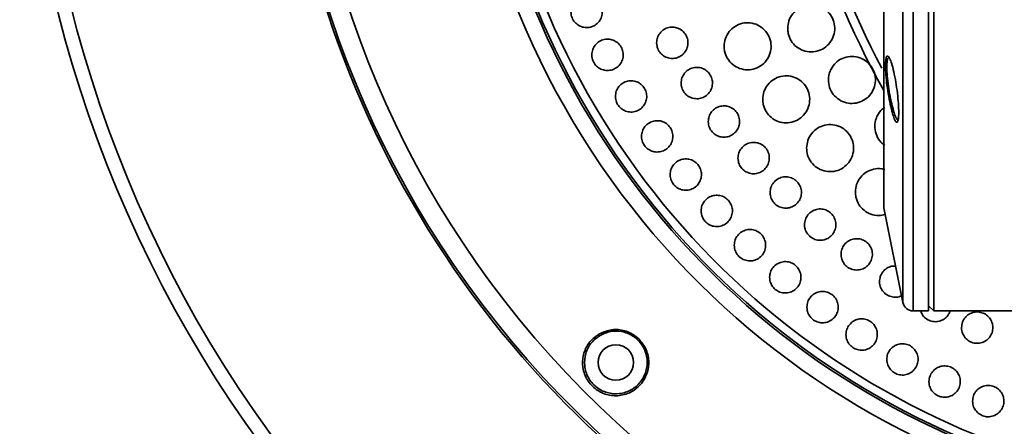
# Model space of a CAD drawing. Header units: millimetres. Extents: x 0 to 840, y -1 to 594.
# Tile 27 of 47: x 373.91 to 383.33, y 129.25 to 133.14. Entities that reach past the tile are written whole.
import ezdxf

# ---------------------------------------------------------------- set-up
doc = ezdxf.new("R2010")
doc.units = ezdxf.units.MM
doc.layers.get('0').update_dxf_attribs({"lineweight": 18})

msp = doc.modelspace()

# ---------------------------------------------------------------- linework, layer by layer
at = {"color": 8, "linetype": 'Continuous', "lineweight": 35}
for p, q in [((382.4583, 141.9503), (382.4583, 130.3503)), ((382.1793, 140.9652), (382.1793, 131.3355)), ((382.3602, 140.1947), (382.3602, 130.4307)), ((382.1779, 139.5338), (382.1779, 131.3654))]:
    msp.add_line(p, q, dxfattribs=at)
at = {"color": 7, "linetype": 'Continuous', "lineweight": 35}
for p, q in [((382.6063, 141.9503), (382.6063, 130.3503)), ((382.6566, 141.9503), (382.6566, 130.3503)), ((382.6066, 141.9003), (382.6066, 130.4003)), ((382.1773, 140.9456), (382.1773, 131.3551)), ((382.1793, 131.3355), (382.3602, 130.4307)), ((382.4583, 130.3503), (382.6063, 130.3503)), ((382.6063, 130.4003), (382.6066, 130.4003)), ((382.6066, 130.4003), (382.6566, 130.3503)), ((382.6566, 130.3503), (388.7063, 130.3503))]:
    msp.add_line(p, q, dxfattribs=at)
msp.add_circle((379.6127, 129.8571), 0.17, dxfattribs=at)
for centre, radius, start, end in [((385.906, 136.1503), 9.5, 52.23356, 307.84841), ((385.906, 136.1503), 7.625, 76.82653, 283.17347), ((385.906, 136.1503), 7.545, 78.36964, 281.63036), ((385.906, 136.1503), 12, 150, 307.58453), ((388.7063, 136.1503), 7.5, 150.52015, 209.47985), ((385.906, 136.1503), 9.52, 180.56526, 239.43474), ((382.2773, 131.3551), 0.1, 180, 191.30993), ((382.4583, 130.4503), 0.1, 191.30993, 270)]:
    msp.add_arc(centre, radius, start, end, dxfattribs=at)
at = {"color": 8, "linetype": 'Continuous', "lineweight": 35}
for centre, radius, start, end in [((385.906, 136.1503), 7.6449, 76.44322, 283.55678), ((385.906, 136.1503), 9.3106, 135, 306.20358), ((385.906, 136.1503), 11.8667, 150, 306.74014), ((385.906, 136.1503), 7.8, 135, 286.53356), ((388.7063, 136.1503), 7.4141, 151.71601, 207.97895)]:
    msp.add_arc(centre, radius, start, end, dxfattribs=at)
at = {"color": 7, "linetype": 'Continuous', "lineweight": 35}
for points, knots in [([(379.1831, 133.2117), (379.1848, 133.2286), (379.1882, 133.2623), (379.2141, 133.3071), (379.2523, 133.3412), (379.2999, 133.3606), (379.3512, 133.3632), (379.4005, 133.3486), (379.4422, 133.3185), (379.4715, 133.2764), (379.4852, 133.227), (379.4818, 133.1759), (379.4617, 133.1287), (379.4271, 133.0908), (379.3819, 133.0665), (379.3311, 133.0585), (379.2805, 133.0679), (379.2358, 133.0934), (379.2025, 133.1322), (379.1854, 133.174), (379.1837, 133.2013), (379.1831, 133.2117)], [0, 0, 0, 0, 0.0505063, 0.1010097, 0.1515857, 0.2022452, 0.2529334, 0.3035839, 0.3541461, 0.4046096, 0.4550057, 0.5053964, 0.5558447, 0.6063898, 0.6570273, 0.7077139, 0.7583826, 0.808976, 0.8594686, 0.9098802, 0.9412812, 0.9412812, 0.9412812, 0.9412812]), ([(381.2576, 133.0515), (381.2599, 133.0768), (381.2645, 133.1275), (381.3028, 133.1951), (381.3596, 133.2467), (381.4308, 133.2764), (381.5077, 133.281), (381.5818, 133.2597), (381.6447, 133.2152), (381.6892, 133.1524), (381.7104, 133.0785), (381.706, 133.0017), (381.6765, 132.9307), (381.6251, 132.8734), (381.5575, 132.8363), (381.4815, 132.8237), (381.4056, 132.837), (381.3383, 132.8747), (381.2877, 132.9324), (381.2615, 132.9949), (381.2587, 133.0358), (381.2576, 133.0515)], [0, 0, 0, 0, 0.075824, 0.151645, 0.227525, 0.303453, 0.379375, 0.455239, 0.53102, 0.606727, 0.682403, 0.758105, 0.833877, 0.909734, 0.985652, 1.061582, 1.137468, 1.213276, 1.289002, 1.364682, 1.411922, 1.411922, 1.411922, 1.411922]), ([(380.649, 132.8818), (380.6514, 132.9071), (380.6562, 132.9577), (380.6948, 133.0252), (380.7518, 133.0766), (380.8231, 133.1061), (380.9, 133.1103), (380.974, 133.0888), (381.0367, 133.044), (381.081, 132.9811), (381.1019, 132.9071), (381.0972, 132.8304), (381.0674, 132.7594), (381.0158, 132.7023), (380.9481, 132.6655), (380.872, 132.6532), (380.7961, 132.6668), (380.729, 132.7048), (380.6787, 132.7627), (380.6527, 132.8252), (380.65, 132.8661), (380.649, 132.8818)], [0, 0, 0, 0, 0.075819, 0.151635, 0.227524, 0.303478, 0.379431, 0.455319, 0.531103, 0.606794, 0.682441, 0.758113, 0.833868, 0.909728, 0.985668, 1.06163, 1.137543, 1.213361, 1.289077, 1.36473, 1.411922, 1.411922, 1.411922, 1.411922]), ([(380.003, 132.9149), (380.0046, 132.9317), (380.0078, 132.9655), (380.0334, 133.0105), (380.0713, 133.0448), (380.1188, 133.0646), (380.1701, 133.0675), (380.2195, 133.0533), (380.2613, 133.0235), (380.2909, 132.9816), (380.305, 132.9323), (380.3019, 132.8811), (380.2822, 132.8338), (380.2478, 132.7957), (380.2027, 132.771), (380.152, 132.7627), (380.1014, 132.7717), (380.0566, 132.797), (380.023, 132.8355), (380.0056, 132.8772), (380.0037, 132.9044), (380.003, 132.9149)], [0, 0, 0, 0, 0.0505317, 0.1010609, 0.1516511, 0.2023021, 0.2529628, 0.3035793, 0.3541161, 0.4045734, 0.4549855, 0.5054069, 0.555888, 0.6064533, 0.6570895, 0.7077531, 0.7583889, 0.8089523, 0.859432, 0.9098526, 0.9412814, 0.9412814, 0.9412814, 0.9412814]), ([(379.3827, 132.8008), (379.3844, 132.8177), (379.3878, 132.8514), (379.4138, 132.8962), (379.4519, 132.9303), (379.4996, 132.9497), (379.5509, 132.9522), (379.6002, 132.9376), (379.6419, 132.9075), (379.6711, 132.8654), (379.6848, 132.816), (379.6814, 132.7649), (379.6613, 132.7177), (379.6267, 132.6798), (379.5814, 132.6555), (379.5306, 132.6476), (379.4801, 132.6569), (379.4354, 132.6825), (379.4021, 132.7213), (379.385, 132.7631), (379.3834, 132.7903), (379.3827, 132.8008)], [0, 0, 0, 0, 0.0505245, 0.1010465, 0.1516416, 0.2023108, 0.2529973, 0.3036335, 0.3541768, 0.404624, 0.4550138, 0.505411, 0.555876, 0.6064403, 0.6570912, 0.7077795, 0.7584383, 0.8090133, 0.8594877, 0.9098894, 0.9412816, 0.9412816, 0.9412816, 0.9412816]), ([(381.6722, 132.6638), (381.686, 132.6851), (381.7137, 132.7279), (381.7792, 132.7699), (381.8536, 132.7891), (381.9304, 132.7822), (382.0005, 132.7504), (382.0561, 132.6971), (382.091, 132.6286), (382.1012, 132.5523), (382.0856, 132.477), (382.046, 132.411), (381.9867, 132.3618), (381.9144, 132.3351), (381.8373, 132.3338), (381.7642, 132.3581), (381.7033, 132.4051), (381.6614, 132.4697), (381.6435, 132.5443), (381.6493, 132.6118), (381.6658, 132.6494), (381.6722, 132.6638)], [0, 0, 0, 0, 0.075926, 0.151851, 0.22778, 0.303659, 0.379459, 0.455179, 0.530857, 0.606549, 0.682303, 0.758142, 0.83405, 0.909983, 0.985883, 1.061709, 1.137451, 1.213137, 1.288818, 1.364549, 1.411922, 1.411922, 1.411922, 1.411922]), ([(382.2625, 132.6822), (382.2594, 132.6934), (382.25, 132.7272), (382.2333, 132.7706), (382.2148, 132.7945), (382.2005, 132.7815), (382.193, 132.7332), (382.1932, 132.6565), (382.2008, 132.5603), (382.2148, 132.4545), (382.2335, 132.3496), (382.2509, 132.2746), (382.2675, 132.2167), (382.2836, 132.1725), (382.3009, 132.1487), (382.3139, 132.1614), (382.3206, 132.2093), (382.3204, 132.286), (382.3137, 132.3825), (382.3011, 132.4882), (382.2835, 132.5949), (382.2696, 132.6528), (382.2625, 132.6822)], [0, 0, 0, 0, 0.031345, 0.094537, 0.167033, 0.238698, 0.308948, 0.377907, 0.446358, 0.515307, 0.585488, 0.65744, 0.688782, 0.751984, 0.824276, 0.895631, 0.965751, 1.034875, 1.103625, 1.172731, 1.242785, 1.314955, 1.314955, 1.314955, 1.314955]), ([(382.2718, 132.2613), (382.2706, 132.2656), (382.266, 132.2811), (382.2549, 132.3234), (382.2384, 132.3984), (382.2213, 132.4996), (382.2096, 132.6), (382.2052, 132.6851), (382.2087, 132.7439), (382.2165, 132.7732), (382.2243, 132.7703), (382.2267, 132.7694)], [0, 0, 0, 0, 0.0137337, 0.048629, 0.1190486, 0.1962372, 0.2720644, 0.3461159, 0.4189065, 0.4915933, 0.5243201, 0.5243201, 0.5243201, 0.5243201]), ([(380.2372, 132.5297), (380.2387, 132.5466), (380.2419, 132.5804), (380.2675, 132.6254), (380.3054, 132.6598), (380.3529, 132.6795), (380.4042, 132.6825), (380.4536, 132.6683), (380.4954, 132.6385), (380.525, 132.5966), (380.5391, 132.5473), (380.5361, 132.4961), (380.5164, 132.4488), (380.482, 132.4107), (380.437, 132.386), (380.3862, 132.3777), (380.3356, 132.3866), (380.2908, 132.4119), (380.2572, 132.4504), (380.2397, 132.492), (380.2379, 132.5193), (380.2372, 132.5297)], [0, 0, 0, 0, 0.0505483, 0.1010944, 0.1516999, 0.202357, 0.2530133, 0.3036157, 0.3541351, 0.4045794, 0.4549885, 0.5054188, 0.5559158, 0.6064975, 0.6571436, 0.7078062, 0.7584299, 0.8089763, 0.8594409, 0.9098557, 0.9412812, 0.9412812, 0.9412812, 0.9412812]), ([(379.608, 132.4033), (379.6097, 132.4202), (379.6131, 132.454), (379.6391, 132.4988), (379.6773, 132.5328), (379.725, 132.5522), (379.7763, 132.5548), (379.8256, 132.5401), (379.8672, 132.51), (379.8965, 132.4678), (379.9101, 132.4185), (379.9067, 132.3673), (379.8866, 132.3202), (379.8519, 132.2823), (379.8066, 132.258), (379.7558, 132.2501), (379.7053, 132.2595), (379.6607, 132.2851), (379.6273, 132.3239), (379.6103, 132.3657), (379.6087, 132.3929), (379.608, 132.4033)], [0, 0, 0, 0, 0.0505436, 0.1010841, 0.1516962, 0.2023744, 0.2530556, 0.303677, 0.354201, 0.4046329, 0.4550189, 0.5054247, 0.5559075, 0.6064904, 0.6571534, 0.7078411, 0.7584869, 0.8090427, 0.8594999, 0.9098936, 0.9412809, 0.9412809, 0.9412809, 0.9412809]), ([(381.0181, 132.3736), (381.0205, 132.3989), (381.0253, 132.4495), (381.0639, 132.517), (381.1208, 132.5685), (381.1921, 132.598), (381.2691, 132.6023), (381.3431, 132.5808), (381.4058, 132.536), (381.4501, 132.4731), (381.4711, 132.3991), (381.4664, 132.3224), (381.4366, 132.2514), (381.385, 132.1943), (381.3173, 132.1574), (381.2412, 132.1451), (381.1654, 132.1587), (381.0982, 132.1966), (381.0479, 132.2545), (381.0218, 132.317), (381.0191, 132.3579), (381.0181, 132.3736)], [0, 0, 0, 0, 0.07585, 0.151697, 0.227613, 0.303574, 0.379513, 0.45537, 0.531122, 0.606793, 0.682441, 0.758134, 0.833921, 0.90981, 0.985764, 1.061717, 1.137605, 1.213389, 1.28908, 1.364727, 1.411922, 1.411922, 1.411922, 1.411922]), ([(380.4971, 132.1614), (380.4986, 132.1783), (380.5017, 132.2121), (380.5273, 132.2572), (380.5652, 132.2915), (380.6127, 132.3114), (380.664, 132.3143), (380.7134, 132.3001), (380.7553, 132.2704), (380.7849, 132.2285), (380.799, 132.1792), (380.796, 132.1281), (380.7763, 132.0807), (380.742, 132.0425), (380.6969, 132.0178), (380.6462, 132.0095), (380.5956, 132.0184), (380.5508, 132.0436), (380.5171, 132.0822), (380.4997, 132.1238), (380.4978, 132.151), (380.4971, 132.1614)], [0, 0, 0, 0, 0.0505648, 0.1011277, 0.1517466, 0.2024085, 0.2530575, 0.3036444, 0.354147, 0.4045802, 0.454989, 0.5054299, 0.5559436, 0.6065408, 0.6571949, 0.7078539, 0.7584643, 0.8089936, 0.8594444, 0.9098551, 0.9412814, 0.9412814, 0.9412814, 0.9412814]), ([(382.1163, 132.2198), (382.1294, 132.2422), (382.1476, 132.2733), (382.178, 132.2915), (382.1866, 132.2967)], [0, 0, 0, 0, 0.0758593, 0.1057727, 0.1057727, 0.1057727, 0.1057727]), ([(382.307, 132.1785), (382.301, 132.1876), (382.2901, 132.2039), (382.2775, 132.2436), (382.2718, 132.2613)], [0, 0, 0, 0, 0.05023653, 0.09031559, 0.09031559, 0.09031559, 0.09031559]), ([(379.8581, 132.021), (379.8598, 132.0379), (379.8632, 132.0716), (379.8892, 132.1164), (379.9274, 132.1505), (379.9751, 132.1699), (380.0264, 132.1724), (380.0757, 132.1577), (380.1173, 132.1276), (380.1465, 132.0854), (380.1602, 132.036), (380.1567, 131.9849), (380.1366, 131.9378), (380.1019, 131.8999), (380.0566, 131.8756), (380.0058, 131.8677), (379.9553, 131.8771), (379.9107, 131.9027), (379.8774, 131.9416), (379.8603, 131.9833), (379.8587, 132.0105), (379.8581, 132.021)], [0, 0, 0, 0, 0.0505621, 0.1011213, 0.1517497, 0.2024335, 0.2531077, 0.3037123, 0.354217, 0.4046357, 0.4550205, 0.5054372, 0.5559382, 0.6065393, 0.6572122, 0.7078966, 0.7585282, 0.8090649, 0.8595063, 0.9098945, 0.9412811, 0.9412811, 0.9412811, 0.9412811]), ([(382.1866, 131.9361), (382.174, 131.9448), (382.1406, 131.9679), (382.1059, 132.0263), (382.0874, 132.1001), (382.0934, 132.1678), (382.1099, 132.2054), (382.1163, 132.2198)], [0, 0, 0, 0, 0.0458209, 0.1214902, 0.1971746, 0.2729229, 0.3203364, 0.3203364, 0.3203364, 0.3203364]), ([(381.4383, 131.9067), (381.4407, 131.932), (381.4455, 131.9827), (381.484, 132.0503), (381.541, 132.1017), (381.6123, 132.1313), (381.6893, 132.1355), (381.7633, 132.1141), (381.8259, 132.0694), (381.8702, 132.0065), (381.8913, 131.9326), (381.8867, 131.8558), (381.8569, 131.7848), (381.8053, 131.7276), (381.7376, 131.6907), (381.6615, 131.6784), (381.5857, 131.6919), (381.5186, 131.7298), (381.4682, 131.7877), (381.4421, 131.8502), (381.4394, 131.891), (381.4383, 131.9067)], [0, 0, 0, 0, 0.075879, 0.151756, 0.227692, 0.303654, 0.379573, 0.455398, 0.53112, 0.606776, 0.682431, 0.75815, 0.83397, 0.909885, 0.985846, 1.061785, 1.137643, 1.213395, 1.289066, 1.364713, 1.411922, 1.411922, 1.411922, 1.411922]), ([(380.7815, 131.8118), (380.783, 131.8286), (380.7861, 131.8624), (380.8117, 131.9075), (380.8496, 131.9419), (380.8971, 131.9618), (380.9484, 131.9647), (380.9978, 131.9505), (381.0396, 131.9208), (381.0693, 131.879), (381.0834, 131.8297), (381.0805, 131.7786), (381.0607, 131.7312), (381.0264, 131.693), (380.9814, 131.6683), (380.9306, 131.6599), (380.88, 131.6688), (380.8352, 131.694), (380.8016, 131.7325), (380.7841, 131.7741), (380.7822, 131.8013), (380.7815, 131.8118)], [0, 0, 0, 0, 0.050581, 0.1011599, 0.1517913, 0.202455, 0.2530948, 0.3036655, 0.354152, 0.4045757, 0.4549868, 0.5054395, 0.5559705, 0.6065824, 0.6572422, 0.7078955, 0.758491, 0.8090027, 0.8594419, 0.9098506, 0.9412811, 0.9412811, 0.9412811, 0.9412811]), ([(380.1319, 131.6553), (380.1336, 131.6721), (380.137, 131.7059), (380.163, 131.7507), (380.2013, 131.7848), (380.249, 131.8041), (380.3003, 131.8066), (380.3496, 131.7919), (380.3911, 131.7618), (380.4203, 131.7196), (380.434, 131.6703), (380.4305, 131.6191), (380.4104, 131.572), (380.3757, 131.5341), (380.3304, 131.5098), (380.2795, 131.502), (380.229, 131.5114), (380.1844, 131.537), (380.1512, 131.5758), (380.1341, 131.6176), (380.1325, 131.6448), (380.1319, 131.6553)], [0, 0, 0, 0, 0.0505804, 0.1011579, 0.1518009, 0.2024881, 0.2531533, 0.3037403, 0.3542263, 0.404634, 0.4550195, 0.505449, 0.5559693, 0.6065871, 0.6572673, 0.7079467, 0.7585625, 0.8090794, 0.8595065, 0.9098918, 0.9412812, 0.9412812, 0.9412812, 0.9412812]), ([(381.9051, 131.4863), (381.9074, 131.5117), (381.9122, 131.5624), (381.9507, 131.6299), (382.0077, 131.6817), (382.0787, 131.7101), (382.142, 131.7171), (382.1763, 131.7055), (382.1866, 131.702)], [0, 0, 0, 0, 0.0758803, 0.1517585, 0.2276848, 0.3036154, 0.379484, 0.4120602, 0.4120602, 0.4120602, 0.4120602]), ([(381.0891, 131.4823), (381.0906, 131.4992), (381.0937, 131.533), (381.1192, 131.5781), (381.1571, 131.6125), (381.2046, 131.6324), (381.2559, 131.6354), (381.3053, 131.6212), (381.3472, 131.5915), (381.3768, 131.5497), (381.391, 131.5005), (381.3881, 131.4493), (381.3684, 131.4019), (381.3341, 131.3637), (381.289, 131.3389), (381.2383, 131.3306), (381.1877, 131.3394), (381.1429, 131.3646), (381.1092, 131.4031), (381.0917, 131.4446), (381.0898, 131.4718), (381.0891, 131.4823)], [0, 0, 0, 0, 0.0505961, 0.10119, 0.1518322, 0.2024955, 0.2531245, 0.3036784, 0.3541492, 0.404566, 0.4549813, 0.5054477, 0.5559961, 0.606621, 0.6572839, 0.7079292, 0.7585089, 0.8090043, 0.8594331, 0.9098426, 0.9412812, 0.9412812, 0.9412812, 0.9412812]), ([(382.1918, 131.2728), (382.1707, 131.2679), (382.1249, 131.2574), (382.0524, 131.2721), (381.9854, 131.3094), (381.935, 131.3674), (381.9089, 131.4298), (381.9061, 131.4706), (381.9051, 131.4863)], [0, 0, 0, 0, 0.064546, 0.1403743, 0.2161005, 0.2917599, 0.3674177, 0.4146518, 0.4146518, 0.4146518, 0.4146518]), ([(380.4283, 131.3076), (380.43, 131.3245), (380.4335, 131.3583), (380.4595, 131.4031), (380.4977, 131.4371), (380.5455, 131.4565), (380.5968, 131.4589), (380.646, 131.4442), (380.6876, 131.4141), (380.7168, 131.372), (380.7304, 131.3226), (380.727, 131.2715), (380.7068, 131.2243), (380.6721, 131.1864), (380.6268, 131.1622), (380.5759, 131.1543), (380.5254, 131.1638), (380.4809, 131.1894), (380.4476, 131.2282), (380.4306, 131.27), (380.429, 131.2972), (380.4283, 131.3076)], [0, 0, 0, 0, 0.0505979, 0.1011929, 0.1518489, 0.2025374, 0.2531913, 0.3037594, 0.3542273, 0.404626, 0.4550152, 0.5054592, 0.5559985, 0.6066322, 0.6573174, 0.7079889, 0.7585876, 0.8090854, 0.8595004, 0.909885, 0.9412813, 0.9412813, 0.9412813, 0.9412813]), ([(381.4184, 131.1746), (381.42, 131.1915), (381.423, 131.2253), (381.4486, 131.2704), (381.4864, 131.3049), (381.5339, 131.3248), (381.5852, 131.3278), (381.6346, 131.3137), (381.6765, 131.284), (381.7061, 131.2422), (381.7203, 131.193), (381.7175, 131.1418), (381.6978, 131.0944), (381.6635, 131.0561), (381.6185, 131.0314), (381.5677, 131.023), (381.5171, 131.0318), (381.4723, 131.0569), (381.4386, 131.0954), (381.4211, 131.1369), (381.4192, 131.1641), (381.4184, 131.1746)], [0, 0, 0, 0, 0.0506099, 0.1012184, 0.1518689, 0.20253, 0.2531461, 0.3036826, 0.3541395, 0.4045511, 0.4549728, 0.5054543, 0.5560195, 0.6066562, 0.6573204, 0.7079556, 0.7585185, 0.8089978, 0.8594183, 0.9098311, 0.9412811, 0.9412811, 0.9412811, 0.9412811]), ([(380.7462, 130.9795), (380.7479, 130.9964), (380.7514, 131.0301), (380.7774, 131.075), (380.8157, 131.109), (380.8634, 131.1283), (380.9147, 131.1308), (380.964, 131.1161), (381.0055, 131.0859), (381.0347, 131.0438), (381.0483, 130.9944), (381.0449, 130.9433), (381.0247, 130.8961), (380.99, 130.8583), (380.9446, 130.834), (380.8938, 130.8262), (380.8433, 130.8356), (380.7987, 130.8612), (380.7655, 130.9001), (380.7485, 130.9418), (380.7468, 130.969), (380.7462, 130.9795)], [0, 0, 0, 0, 0.050614, 0.1012257, 0.1518926, 0.2025794, 0.2532205, 0.3037694, 0.3542208, 0.4046125, 0.4550075, 0.5054676, 0.556026, 0.6066737, 0.6573616, 0.7080231, 0.7586035, 0.8090834, 0.8594872, 0.9098739, 0.9412811, 0.9412811, 0.9412811, 0.9412811]), ([(381.768, 130.8901), (381.7695, 130.907), (381.7726, 130.9408), (381.7981, 130.986), (381.8359, 131.0204), (381.8834, 131.0403), (381.9347, 131.0434), (381.9841, 131.0293), (382.026, 130.9997), (382.0557, 130.9579), (382.0699, 130.9087), (382.0671, 130.8575), (382.0474, 130.81), (382.0132, 130.7718), (381.9681, 130.747), (381.9174, 130.7385), (381.8668, 130.7474), (381.822, 130.7725), (381.7883, 130.8109), (381.7707, 130.8524), (381.7688, 130.8796), (381.768, 130.8901)], [0, 0, 0, 0, 0.0506231, 0.1012444, 0.1519017, 0.2025578, 0.2531596, 0.3036787, 0.3541227, 0.4045318, 0.4549623, 0.50546, 0.5560414, 0.6066876, 0.6573506, 0.7079739, 0.7585201, 0.8089843, 0.8593987, 0.9098164, 0.9412811, 0.9412811, 0.9412811, 0.9412811]), ([(381.0843, 130.6722), (381.086, 130.689), (381.0894, 130.7228), (381.1155, 130.7677), (381.1538, 130.8017), (381.2015, 130.821), (381.2528, 130.8235), (381.3021, 130.8087), (381.3436, 130.7786), (381.3728, 130.7365), (381.3864, 130.6871), (381.3829, 130.636), (381.3627, 130.5888), (381.328, 130.5509), (381.2827, 130.5267), (381.2318, 130.5188), (381.1813, 130.5283), (381.1368, 130.5539), (381.1036, 130.5927), (381.0865, 130.6345), (381.0849, 130.6617), (381.0843, 130.6722)], [0, 0, 0, 0, 0.0506294, 0.1012564, 0.1519321, 0.2026154, 0.2532415, 0.3037708, 0.3542072, 0.4045941, 0.4549973, 0.5054747, 0.556052, 0.6067119, 0.6573999, 0.7080497, 0.7586112, 0.8090736, 0.8594695, 0.9098603, 0.9412814, 0.9412814, 0.9412814, 0.9412814]), ([(382.1362, 130.6301), (382.1377, 130.647), (382.1407, 130.6808), (382.1662, 130.7261), (382.2041, 130.7602), (382.2477, 130.78), (382.2775, 130.7799), (382.2904, 130.7799)], [0, 0, 0, 0, 0.0505926, 0.1011832, 0.1518037, 0.2024107, 0.2407667, 0.2407667, 0.2407667, 0.2407667]), ([(382.3471, 130.4963), (382.3433, 130.494), (382.3249, 130.4831), (382.2853, 130.4794), (382.2352, 130.4873), (382.1902, 130.5126), (382.1565, 130.5509), (382.1389, 130.5924), (382.137, 130.6197), (382.1362, 130.6301)], [0, 0, 0, 0, 0.0134542, 0.0640956, 0.1146555, 0.1651377, 0.2155793, 0.2660357, 0.2975374, 0.2975374, 0.2975374, 0.2975374]), ([(381.4412, 130.3869), (381.4429, 130.4038), (381.4463, 130.4376), (381.4724, 130.4824), (381.5107, 130.5164), (381.5584, 130.5358), (381.6097, 130.5382), (381.6589, 130.5235), (381.7004, 130.4933), (381.7296, 130.4512), (381.7433, 130.4018), (381.7398, 130.3507), (381.7196, 130.3035), (381.6849, 130.2656), (381.6395, 130.2414), (381.5887, 130.2336), (381.5382, 130.243), (381.4937, 130.2687), (381.4604, 130.3075), (381.4434, 130.3492), (381.4418, 130.3764), (381.4412, 130.3869)], [0, 0, 0, 0, 0.0506429, 0.101284, 0.1519661, 0.2026429, 0.2532527, 0.303763, 0.3541856, 0.4045704, 0.4549835, 0.505479, 0.5560747, 0.6067449, 0.6574307, 0.7080665, 0.758609, 0.8090552, 0.8594447, 0.9098419, 0.9412807, 0.9412807, 0.9412807, 0.9412807]), ([(382.8118, 130.3503), (382.8079, 130.3391), (382.7985, 130.3119), (382.7661, 130.2779), (382.7216, 130.2529), (382.6708, 130.2445), (382.6201, 130.2532), (382.5758, 130.2784), (382.5437, 130.3123), (382.5345, 130.3393), (382.5307, 130.3503)], [0, 0, 0, 0, 0.035497, 0.0861613, 0.1368191, 0.1874192, 0.2379353, 0.2883787, 0.338792, 0.3736643, 0.3736643, 0.3736643, 0.3736643]), ([(381.8154, 130.1248), (381.8172, 130.1417), (381.8206, 130.1755), (381.8467, 130.2204), (381.8849, 130.2544), (381.9327, 130.2737), (381.984, 130.2761), (382.0332, 130.2614), (382.0747, 130.2313), (382.1039, 130.1892), (382.1175, 130.1398), (382.1141, 130.0886), (382.0939, 130.0414), (382.0591, 130.0036), (382.0138, 129.9793), (381.9629, 129.9715), (381.9125, 129.981), (381.868, 130.0066), (381.8347, 130.0454), (381.8177, 130.0871), (381.8161, 130.1144), (381.8154, 130.1248)], [0, 0, 0, 0, 0.050655, 0.1013086, 0.1519949, 0.2026631, 0.2532557, 0.3037471, 0.3541582, 0.404543, 0.4549684, 0.5054831, 0.5560956, 0.606774, 0.6574551, 0.7080757, 0.7585986, 0.80903, 0.859416, 0.9098222, 0.9412811, 0.9412811, 0.9412811, 0.9412811]), ([(382.9214, 130.1919), (382.9233, 130.2088), (382.927, 130.2425), (382.9535, 130.2871), (382.9921, 130.3208), (383.04, 130.3397), (383.0913, 130.3416), (383.1403, 130.3265), (383.1816, 130.296), (383.2104, 130.2536), (383.2236, 130.2041), (383.2197, 130.153), (383.199, 130.1059), (383.1639, 130.0684), (383.1184, 130.0446), (383.0675, 130.0372), (383.0172, 130.0471), (382.9729, 130.0731), (382.94, 130.1122), (382.9233, 130.1541), (382.9219, 130.1814), (382.9214, 130.1919)], [0, 0, 0, 0, 0.0506528, 0.101305, 0.1519678, 0.2025924, 0.25314, 0.3036057, 0.3540204, 0.4044376, 0.4549091, 0.5054636, 0.5560929, 0.6067564, 0.6573983, 0.7079723, 0.7584618, 0.8088872, 0.8592976, 0.9097478, 0.9412811, 0.9412811, 0.9412811, 0.9412811]), ([(379.4574, 130.132), (379.4954, 130.1478), (379.5714, 130.1794), (379.6783, 130.169), (379.7561, 130.1385), (379.8094, 130.1041), (379.8548, 130.0598), (379.8905, 130.0074), (379.915, 129.9492), (379.9318, 129.8674), (379.9218, 129.7623), (379.8637, 129.6518), (379.7684, 129.5713), (379.649, 129.5325), (379.543, 129.5409), (379.465, 129.5717), (379.4118, 129.6061), (379.3664, 129.6505), (379.3307, 129.7029), (379.3062, 129.7611), (379.2895, 129.8431), (379.2999, 129.9477), (379.3569, 130.0606), (379.4239, 130.1082), (379.4574, 130.132)], [0, 0, 0, 0, 0.123841, 0.247589, 0.309677, 0.371941, 0.434286, 0.496372, 0.558789, 0.620968, 0.745016, 0.868933, 0.992958, 1.116921, 1.24085, 1.302949, 1.365343, 1.427398, 1.489775, 1.552048, 1.614211, 1.738116, 1.862117, 1.986085, 1.986085, 1.986085, 1.986085]), ([(379.4675, 130.1196), (379.4358, 130.097), (379.3723, 130.0519), (379.3182, 129.9449), (379.3084, 129.8457), (379.3242, 129.7681), (379.3474, 129.7129), (379.3812, 129.6632), (379.4242, 129.6211), (379.4746, 129.5885), (379.5486, 129.5593), (379.6491, 129.5514), (379.7622, 129.5883), (379.8525, 129.6645), (379.9076, 129.7692), (379.917, 129.8688), (379.9012, 129.9464), (379.8779, 130.0015), (379.8441, 130.0512), (379.8011, 130.0932), (379.7506, 130.1258), (379.6769, 130.1546), (379.5755, 130.1645), (379.5035, 130.1346), (379.4675, 130.1196)], [0, 0, 0, 0, 0.117695, 0.23538, 0.35284, 0.411708, 0.470647, 0.529661, 0.588363, 0.647396, 0.706173, 0.823583, 0.94118, 1.058925, 1.176545, 1.294162, 1.353052, 1.41213, 1.470869, 1.529844, 1.588754, 1.647524, 1.764782, 1.882283, 1.882283, 1.882283, 1.882283]), ([(382.2056, 129.887), (382.2073, 129.9039), (382.2107, 129.9377), (382.2368, 129.9826), (382.2751, 130.0166), (382.3228, 130.0359), (382.3741, 130.0383), (382.4233, 130.0236), (382.4648, 129.9935), (382.494, 129.9514), (382.5076, 129.902), (382.5042, 129.8509), (382.484, 129.8037), (382.4492, 129.7658), (382.4039, 129.7415), (382.3531, 129.7337), (382.3026, 129.7432), (382.2581, 129.7688), (382.2249, 129.8076), (382.2078, 129.8493), (382.2062, 129.8766), (382.2056, 129.887)], [0, 0, 0, 0, 0.0506654, 0.1013294, 0.1520175, 0.2026751, 0.2532493, 0.3037228, 0.3541238, 0.4045114, 0.4549508, 0.5054846, 0.556113, 0.6067967, 0.6574711, 0.7080751, 0.758579, 0.8089974, 0.859382, 0.9097995, 0.9412812, 0.9412812, 0.9412812, 0.9412812]), ([(382.61, 129.6744), (382.6117, 129.6913), (382.6151, 129.7251), (382.6412, 129.77), (382.6795, 129.804), (382.7272, 129.8233), (382.7785, 129.8258), (382.8277, 129.8111), (382.8692, 129.781), (382.8984, 129.7389), (382.9121, 129.6895), (382.9086, 129.6383), (382.8884, 129.5911), (382.8537, 129.5532), (382.8083, 129.529), (382.7575, 129.5212), (382.707, 129.5306), (382.6626, 129.5562), (382.6293, 129.595), (382.6122, 129.6367), (382.6106, 129.664), (382.61, 129.6744)], [0, 0, 0, 0, 0.0506735, 0.1013454, 0.152033, 0.2026781, 0.2532333, 0.3036898, 0.3540832, 0.4044761, 0.4549306, 0.5054839, 0.556127, 0.6068141, 0.6574793, 0.7080652, 0.7585509, 0.8089583, 0.859344, 0.9097735, 0.9412811, 0.9412811, 0.9412811, 0.9412811]), ([(383.0271, 129.4879), (383.0288, 129.5048), (383.0322, 129.5386), (383.0583, 129.5835), (383.0966, 129.6175), (383.1443, 129.6368), (383.1956, 129.6393), (383.2447, 129.6246), (383.2862, 129.5945), (383.3155, 129.5525), (383.3291, 129.5031), (383.3257, 129.4519), (383.3055, 129.4046), (383.2708, 129.3667), (383.2254, 129.3425), (383.1746, 129.3347), (383.1242, 129.3441), (383.0797, 129.3697), (383.0464, 129.4084), (383.0293, 129.4502), (383.0277, 129.4774), (383.0271, 129.4879)], [0, 0, 0, 0, 0.0506791, 0.1013576, 0.152042, 0.202673, 0.2532087, 0.3036498, 0.354038, 0.4044379, 0.4549101, 0.5054809, 0.556137, 0.6068255, 0.6574792, 0.7080466, 0.7585143, 0.8089127, 0.8593017, 0.9097464, 0.9412808, 0.9412808, 0.9412808, 0.9412808])]:
    msp.add_open_spline(points, degree=3, knots=knots, dxfattribs=at)

doc.saveas('drawing.dxf')
